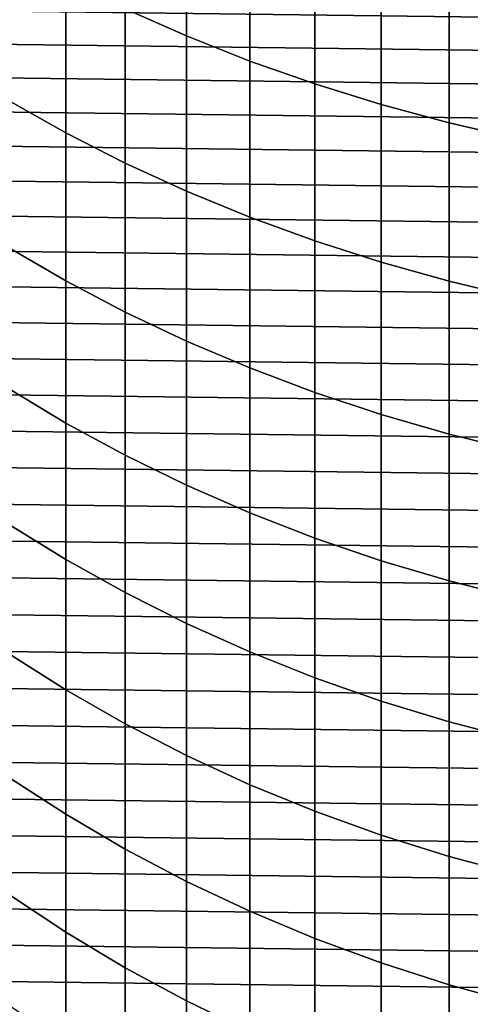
# Model space of a CAD drawing. Header units: metres. Extents: x -32 to 117, y -314 to 32.
# Tile 7 of 256: x -8 to -4, y -303 to -294. Entities that reach past the tile are written whole.
import ezdxf

# ---------------------------------------------------------------- set-up
doc = ezdxf.new("R2010")
doc.units = ezdxf.units.M
doc.layers.add('solid_24_501_064_XXX', color=7, linetype='CONTINUOUS')

msp = doc.modelspace()

# ---------------------------------------------------------------- linework, layer by layer
at = {"layer": 'solid_24_501_064_XXX'}
for points in [[(-7.222413, -294.09903, 329.839264), (-6.683336, -294.338135, 330.082886), (-6.683336, -292.9263, 331.421112), (-7.222413, -292.695801, 331.169312)], [(-6.683336, -294.338135, 330.082886), (-6.128158, -294.558411, 330.307373), (-6.128158, -293.138672, 331.653076), (-6.683336, -292.9263, 331.421112)], [(-6.128158, -294.558411, 330.307373), (-5.558216, -294.759338, 330.512146), (-5.558216, -293.332397, 331.864685), (-6.128158, -293.138672, 331.653076)], [(-5.558216, -294.759338, 330.512146), (-4.974885, -294.94043, 330.696686), (-4.974885, -293.506989, 332.055389), (-5.558216, -293.332397, 331.864685)], [(-4.974885, -294.94043, 330.696686), (-4.379568, -295.101288, 330.860596), (-4.379568, -293.662079, 332.224762), (-4.974885, -293.506989, 332.055389)], [(-8.247112, -294.904602, 327.937714), (-7.744091, -295.189087, 328.208191), (-7.744091, -293.841705, 329.577026), (-8.247112, -293.566742, 329.296814)], [(-4.379568, -295.101288, 330.860596), (-3.773701, -295.241455, 331.003448), (-3.773701, -293.797211, 332.372406), (-4.379568, -293.662079, 332.224762)], [(-11.416963, -293.793091, 255.305557), (11.568325, -294.079498, 255.305557), (11.712566, -294.36969, 255.305557), (-11.568325, -294.079498, 255.305557)], [(-7.744091, -295.189087, 328.208191), (-7.222413, -295.455353, 328.461365), (-7.222413, -294.09903, 329.839264), (-7.744091, -293.841705, 329.577026)], [(-11.568325, -294.079498, 255.305557), (11.712566, -294.36969, 255.305557), (11.849569, -294.663483, 255.305557), (-11.712566, -294.36969, 255.305557)], [(-7.222413, -295.455353, 328.461365), (-6.683336, -295.702728, 328.696594), (-6.683336, -294.338135, 330.082886), (-7.222413, -294.09903, 329.839264)], [(-11.712566, -294.36969, 255.305557), (11.849569, -294.663483, 255.305557), (11.979115, -294.960419, 255.305557), (-11.849569, -294.663483, 255.305557)], [(-6.683336, -295.702728, 328.696594), (-6.128158, -295.930664, 328.9133), (-6.128158, -294.558411, 330.307373), (-6.683336, -294.338135, 330.082886)], [(-6.128158, -295.930664, 328.9133), (-5.558216, -296.13858, 329.110992), (-5.558216, -294.759338, 330.512146), (-6.128158, -294.558411, 330.307373)], [(-11.849569, -294.663483, 255.305557), (11.979115, -294.960419, 255.305557), (12.101293, -295.260681, 255.305557), (-11.979115, -294.960419, 255.305557)], [(-5.558216, -296.13858, 329.110992), (-4.974885, -296.325958, 329.289154), (-4.974885, -294.94043, 330.696686), (-5.558216, -294.759338, 330.512146)], [(-8.247112, -296.19455, 326.533051), (-7.744091, -296.488251, 326.793549), (-7.744091, -295.189087, 328.208191), (-8.247112, -294.904602, 327.937714)], [(-11.979115, -294.960419, 255.305557), (12.101293, -295.260681, 255.305557), (12.216041, -295.564117, 255.305557), (-12.101293, -295.260681, 255.305557)], [(-4.974885, -296.325958, 329.289154), (-4.379568, -296.492371, 329.447388), (-4.379568, -295.101288, 330.860596), (-4.974885, -294.94043, 330.696686)], [(-4.379568, -296.492371, 329.447388), (-3.773701, -296.637421, 329.585297), (-3.773701, -295.241455, 331.003448), (-4.379568, -295.101288, 330.860596)], [(-7.744091, -296.488251, 326.793549), (-7.222413, -296.763123, 327.037323), (-7.222413, -295.455353, 328.461365), (-7.744091, -295.189087, 328.208191)], [(-12.101293, -295.260681, 255.305557), (12.216041, -295.564117, 255.305557), (12.32311, -295.870087, 255.305557), (-12.216041, -295.564117, 255.305557)], [(-7.222413, -296.763123, 327.037323), (-6.683336, -297.018524, 327.263855), (-6.683336, -295.702728, 328.696594), (-7.222413, -295.455353, 328.461365)], [(-12.216041, -295.564117, 255.305557), (12.32311, -295.870087, 255.305557), (12.422443, -296.178406, 255.305557), (-12.32311, -295.870087, 255.305557)], [(-6.683336, -297.018524, 327.263855), (-6.128158, -297.253815, 327.472534), (-6.128158, -295.930664, 328.9133), (-6.683336, -295.702728, 328.696594)], [(-12.32311, -295.870087, 255.305557), (12.422443, -296.178406, 255.305557), (12.514118, -296.489349, 255.305557), (-12.422443, -296.178406, 255.305557)], [(-6.128158, -297.253815, 327.472534), (-5.558216, -297.468445, 327.662903), (-5.558216, -296.13858, 329.110992), (-6.128158, -295.930664, 328.9133)], [(-12.422443, -296.178406, 255.305557), (12.514118, -296.489349, 255.305557), (12.597995, -296.802338, 255.305557), (-12.514118, -296.489349, 255.305557)], [(-8.247112, -297.43512, 325.084595), (-7.744091, -297.73764, 325.334747), (-7.744091, -296.488251, 326.793549), (-8.247112, -296.19455, 326.533051)], [(-5.558216, -297.468445, 327.662903), (-4.974885, -297.661896, 327.834473), (-4.974885, -296.325958, 329.289154), (-5.558216, -296.13858, 329.110992)], [(-4.974885, -297.661896, 327.834473), (-4.379568, -297.833679, 327.986847), (-4.379568, -296.492371, 329.447388), (-4.974885, -296.325958, 329.289154)], [(-12.514118, -296.489349, 255.305557), (12.597995, -296.802338, 255.305557), (12.674006, -297.117249, 255.305557), (-12.597995, -296.802338, 255.305557)], [(-7.744091, -297.73764, 325.334747), (-7.222413, -298.020782, 325.568848), (-7.222413, -296.763123, 327.037323), (-7.744091, -296.488251, 326.793549)], [(-4.379568, -297.833679, 327.986847), (-3.773701, -297.983429, 328.119659), (-3.773701, -296.637421, 329.585297), (-4.379568, -296.492371, 329.447388)], [(-12.597995, -296.802338, 255.305557), (12.674006, -297.117249, 255.305557), (12.742227, -297.434357, 255.305557), (-12.674006, -297.117249, 255.305557)], [(-7.222413, -298.020782, 325.568848), (-6.683336, -298.283875, 325.786377), (-6.683336, -297.018524, 327.263855), (-7.222413, -296.763123, 327.037323)], [(-6.683336, -298.283875, 325.786377), (-6.128158, -298.526245, 325.986816), (-6.128158, -297.253815, 327.472534), (-6.683336, -297.018524, 327.263855)], [(-12.674006, -297.117249, 255.305557), (12.742227, -297.434357, 255.305557), (12.80253, -297.753021, 255.305557), (-12.742227, -297.434357, 255.305557)], [(-6.128158, -298.526245, 325.986816), (-5.558216, -298.747345, 326.169617), (-5.558216, -297.468445, 327.662903), (-6.128158, -297.253815, 327.472534)], [(-12.742227, -297.434357, 255.305557), (12.80253, -297.753021, 255.305557), (12.854804, -298.072723, 255.305557), (-12.80253, -297.753021, 255.305557)], [(-8.247112, -298.624725, 323.593994), (-7.744091, -298.93576, 323.833527), (-7.744091, -297.73764, 325.334747), (-8.247112, -297.43512, 325.084595)], [(-5.558216, -298.747345, 326.169617), (-4.974885, -298.946625, 326.334381), (-4.974885, -297.661896, 327.834473), (-5.558216, -297.468445, 327.662903)], [(-4.974885, -298.946625, 326.334381), (-4.379568, -299.123596, 326.480713), (-4.379568, -297.833679, 327.986847), (-4.974885, -297.661896, 327.834473)], [(-12.80253, -297.753021, 255.305557), (12.854804, -298.072723, 255.305557), (12.899107, -298.393799, 255.305557), (-12.854804, -298.072723, 255.305557)], [(-7.744091, -298.93576, 323.833527), (-7.222413, -299.226837, 324.057709), (-7.222413, -298.020782, 325.568848), (-7.744091, -297.73764, 325.334747)], [(-4.379568, -299.123596, 326.480713), (-3.773701, -299.277863, 326.608246), (-3.773701, -297.983429, 328.119659), (-4.379568, -297.833679, 327.986847)], [(-7.222413, -299.226837, 324.057709), (-6.683336, -299.497314, 324.265991), (-6.683336, -298.283875, 325.786377), (-7.222413, -298.020782, 325.568848)], [(-12.854804, -298.072723, 255.305557), (12.899107, -298.393799, 255.305557), (12.935406, -298.715942, 255.305557), (-12.899107, -298.393799, 255.305557)], [(-6.683336, -299.497314, 324.265991), (-6.128158, -299.74649, 324.457886), (-6.128158, -298.526245, 325.986816), (-6.683336, -298.283875, 325.786377)], [(-12.899107, -298.393799, 255.305557), (12.935406, -298.715942, 255.305557), (12.963638, -299.038605, 255.305557), (-12.935406, -298.715942, 255.305557)], [(-6.128158, -299.74649, 324.457886), (-5.558216, -299.973785, 324.632935), (-5.558216, -298.747345, 326.169617), (-6.128158, -298.526245, 325.986816)], [(-8.247112, -299.762024, 322.06311), (-7.744091, -300.081146, 322.291718), (-7.744091, -298.93576, 323.833527), (-8.247112, -298.624725, 323.593994)], [(-12.935406, -298.715942, 255.305557), (12.963638, -299.038605, 255.305557), (12.983808, -299.361816, 255.305557), (-12.963638, -299.038605, 255.305557)], [(-5.558216, -299.973785, 324.632935), (-4.974885, -300.178619, 324.79071), (-4.974885, -298.946625, 326.334381), (-5.558216, -298.747345, 326.169617)], [(-7.744091, -300.081146, 322.291718), (-7.222413, -300.379822, 322.505676), (-7.222413, -299.226837, 324.057709), (-7.744091, -298.93576, 323.833527)], [(-4.974885, -300.178619, 324.79071), (-4.379568, -300.360565, 324.930817), (-4.379568, -299.123596, 326.480713), (-4.974885, -298.946625, 326.334381)], [(-12.963638, -299.038605, 255.305557), (12.983808, -299.361816, 255.305557), (12.995928, -299.685699, 255.305557), (-12.983808, -299.361816, 255.305557)], [(-4.379568, -300.360565, 324.930817), (-3.773701, -300.519135, 325.052948), (-3.773701, -299.277863, 326.608246), (-4.379568, -299.123596, 326.480713)], [(-7.222413, -300.379822, 322.505676), (-6.683336, -300.657318, 322.704468), (-6.683336, -299.497314, 324.265991), (-7.222413, -299.226837, 324.057709)], [(-12.983808, -299.361816, 255.305557), (12.995928, -299.685699, 255.305557), (13, -300.010223, 255.305557), (-12.995928, -299.685699, 255.305557)], [(-6.683336, -300.657318, 322.704468), (-6.128158, -300.912994, 322.887604), (-6.128158, -299.74649, 324.457886), (-6.683336, -299.497314, 324.265991)], [(12.995928, -300.334778, 255.305557), (-13, -300.010223, 255.305557), (-12.995928, -299.685699, 255.305557), (13, -300.010223, 255.305557)], [(-6.128158, -300.912994, 322.887604), (-5.558216, -301.14624, 323.054688), (-5.558216, -299.973785, 324.632935), (-6.128158, -299.74649, 324.457886)], [(-8.247112, -300.845581, 320.493744), (-7.744091, -301.172424, 320.711151), (-7.744091, -300.081146, 322.291718), (-8.247112, -299.762024, 322.06311)], [(-5.558216, -301.14624, 323.054688), (-4.974885, -301.356445, 323.205261), (-4.974885, -300.178619, 324.79071), (-5.558216, -299.973785, 324.632935)], [(12.983808, -300.658661, 255.305557), (-12.995928, -300.334778, 255.305557), (-13, -300.010223, 255.305557), (12.995928, -300.334778, 255.305557)], [(-7.744091, -301.172424, 320.711151), (-7.222413, -301.478333, 320.914642), (-7.222413, -300.379822, 322.505676), (-7.744091, -300.081146, 322.291718)], [(-4.974885, -301.356445, 323.205261), (-4.379568, -301.543121, 323.338989), (-4.379568, -300.360565, 324.930817), (-4.974885, -300.178619, 324.79071)], [(12.963638, -300.981873, 255.305557), (-12.983808, -300.658661, 255.305557), (-12.995928, -300.334778, 255.305557), (12.983808, -300.658661, 255.305557)], [(-7.222413, -301.478333, 320.914642), (-6.683336, -301.762573, 321.103699), (-6.683336, -300.657318, 322.704468), (-7.222413, -300.379822, 322.505676)], [(-4.379568, -301.543121, 323.338989), (-3.773701, -301.705841, 323.455536), (-3.773701, -300.519135, 325.052948), (-4.379568, -300.360565, 324.930817)], [(12.935406, -301.304535, 255.305557), (-12.963638, -300.981873, 255.305557), (-12.983808, -300.658661, 255.305557), (12.963638, -300.981873, 255.305557)], [(-6.683336, -301.762573, 321.103699), (-6.128158, -302.024445, 321.277893), (-6.128158, -300.912994, 322.887604), (-6.683336, -300.657318, 322.704468)], [(-8.247112, -301.874146, 318.887787), (-7.744091, -302.208313, 319.09375), (-7.744091, -301.172424, 320.711151), (-8.247112, -300.845581, 320.493744)], [(-6.128158, -302.024445, 321.277893), (-5.558216, -302.263306, 321.436768), (-5.558216, -301.14624, 323.054688), (-6.128158, -300.912994, 322.887604)], [(12.899107, -301.626678, 255.305557), (-12.935406, -301.304535, 255.305557), (-12.963638, -300.981873, 255.305557), (12.935406, -301.304535, 255.305557)], [(-7.744091, -302.208313, 319.09375), (-7.222413, -302.521118, 319.286499), (-7.222413, -301.478333, 320.914642), (-7.744091, -301.172424, 320.711151)], [(-5.558216, -302.263306, 321.436768), (-4.974885, -302.478607, 321.579987), (-4.974885, -301.356445, 323.205261), (-5.558216, -301.14624, 323.054688)], [(12.854804, -301.947754, 255.305557), (-12.899107, -301.626678, 255.305557), (-12.935406, -301.304535, 255.305557), (12.899107, -301.626678, 255.305557)], [(-4.974885, -302.478607, 321.579987), (-4.379568, -302.6698, 321.707153), (-4.379568, -301.543121, 323.338989), (-4.974885, -301.356445, 323.205261)], [(-7.222413, -302.521118, 319.286499), (-6.683336, -302.811707, 319.465607), (-6.683336, -301.762573, 321.103699), (-7.222413, -301.478333, 320.914642)], [(-4.379568, -302.6698, 321.707153), (-3.773701, -302.836456, 321.818024), (-3.773701, -301.705841, 323.455536), (-4.379568, -301.543121, 323.338989)], [(12.80253, -302.267456, 255.305557), (-12.854804, -301.947754, 255.305557), (-12.899107, -301.626678, 255.305557), (12.854804, -301.947754, 255.305557)], [(-6.683336, -302.811707, 319.465607), (-6.128158, -303.079468, 319.630615), (-6.128158, -302.024445, 321.277893), (-6.683336, -301.762573, 321.103699)], [(-8.247112, -302.846436, 317.247162), (-7.744091, -303.187561, 317.441406), (-7.744091, -302.208313, 319.09375), (-8.247112, -301.874146, 318.887787)], [(12.742227, -302.586121, 255.305557), (-12.80253, -302.267456, 255.305557), (-12.854804, -301.947754, 255.305557), (12.80253, -302.267456, 255.305557)], [(-6.128158, -303.079468, 319.630615), (-5.558216, -303.323669, 319.781128), (-5.558216, -302.263306, 321.436768), (-6.128158, -302.024445, 321.277893)], [(-7.744091, -303.187561, 317.441406), (-7.222413, -303.506836, 317.62323), (-7.222413, -302.521118, 319.286499), (-7.744091, -302.208313, 319.09375)], [(12.674006, -302.903198, 255.305557), (-12.742227, -302.586121, 255.305557), (-12.80253, -302.267456, 255.305557), (12.742227, -302.586121, 255.305557)], [(-5.558216, -303.323669, 319.781128), (-4.974885, -303.543823, 319.916809), (-4.974885, -302.478607, 321.579987), (-5.558216, -302.263306, 321.436768)], [(-4.974885, -303.543823, 319.916809), (-4.379568, -303.739288, 320.037292), (-4.379568, -302.6698, 321.707153), (-4.974885, -302.478607, 321.579987)], [(12.597995, -303.21814, 255.305557), (-12.674006, -302.903198, 255.305557), (-12.742227, -302.586121, 255.305557), (12.674006, -302.903198, 255.305557)], [(-7.222413, -303.506836, 317.62323), (-6.683336, -303.803467, 317.792145), (-6.683336, -302.811707, 319.465607), (-7.222413, -302.521118, 319.286499)], [(-4.379568, -303.739288, 320.037292), (-3.773701, -303.909698, 320.142303), (-3.773701, -302.836456, 321.818024), (-4.379568, -302.6698, 321.707153)], [(-6.683336, -303.803467, 317.792145), (-6.128158, -304.076782, 317.947784), (-6.128158, -303.079468, 319.630615), (-6.683336, -302.811707, 319.465607)]]:
    msp.add_3dface(points, dxfattribs=at)

doc.saveas('drawing.dxf')
